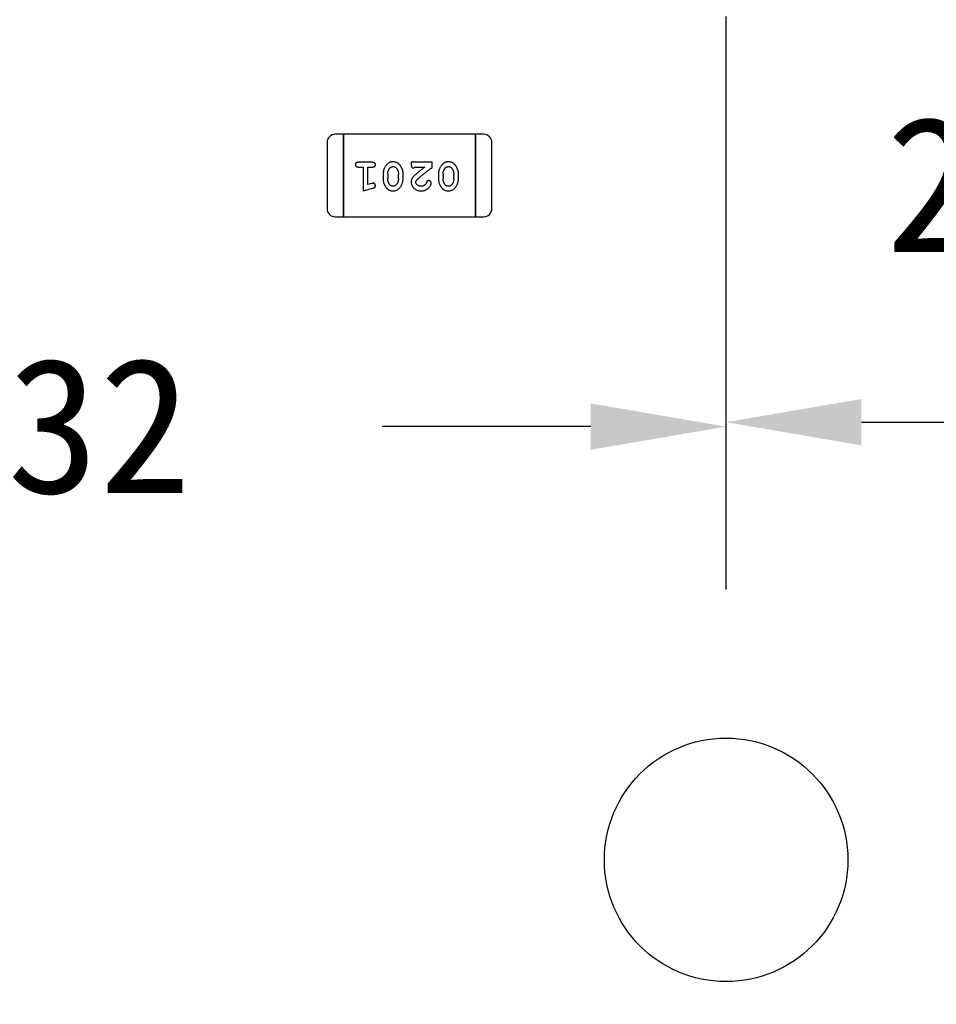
# Model space of a CAD drawing. Header units: millimetres. Extents: x 0 to 297, y 0 to 210.
# Tile 101 of 172: x 191.55 to 194.94, y 105.37 to 109.01. Entities that reach past the tile are written whole.
import ezdxf

# ---------------------------------------------------------------- set-up
doc = ezdxf.new("R2010")
doc.units = ezdxf.units.MM
doc.header["$LTSCALE"] = 16.335
doc.header["$PDMODE"] = 3
doc.header["$PDSIZE"] = 8
doc.layers.get('0').update_dxf_attribs({"linetype": 'CONTINUOUS'})
doc.layers.get('Defpoints').update_dxf_attribs({"linetype": 'CONTINUOUS'})
doc.layers.add('OPEN_CASCADEDXF_CONTINUOUS_LINE', color=7, linetype='CONTINUOUS')
doc.layers.add('USER_LIBRARYDXF_CONTINUOUS_LINE', color=7, linetype='CONTINUOUS')
doc.styles.get("Standard").update_dxf_attribs({"font": '仿宋_GB2312.ttf'})
doc.dimstyles.get("Standard").update_dxf_attribs({"dimtxt": 2.5, "dimasz": 3.5, "dimexe": 1.5, "dimexo": 1, "dimtad": 1, "dimdsep": 46, "dimtxsty": 'Standard', "dimblk": '_FILLED', "dimblk1": '_FILLED', "dimblk2": '_FILLED', "dimcen": 0.09, "dimazin": 2, "dimtol": 1, "dimtp": 0.01, "dimtm": 0.01, "dimtfac": 1, "dimtofl": 0, "dimtmove": 0, "dimatfit": 3, "dimldrblk": '_FILLED', "dimfxl": 1, "dimtolj": 1, "dimarcsym": 0})

# ---------------------------------------------------------------- blocks, each defined once
blk = doc.blocks.new('_FILLED')
at = {"color": 0, "linetype": 'ByBlock'}
blk.add_solid([(0, 0), (-1, 0.1714), (-1, -0.1714)], dxfattribs=at)
blk = doc.blocks.new('*D28')
at = {"color": 0, "lineweight": -2, "transparency": 16777216}
for p, q in [((188.8444, 94.3596), (188.8444, 109.0053)), ((194.1594, 106.9036), (194.1594, 109.0053)), ((189.3444, 107.5053), (190.115, 107.5053)), ((193.6594, 107.5053), (192.8888, 107.5053))]:
    blk.add_line(p, q, dxfattribs=at)
at = {"layer": 'Defpoints', "color": 0, "transparency": 16777216}
for p in [(194.1594, 107.5053), (194.1594, 105.9036), (188.8444, 93.3596)]:
    blk.add_point(p, dxfattribs=at)
at = {"color": 0, "lineweight": -2, "transparency": 16777216, "xscale": 0.5, "yscale": 0.5, "zscale": 0.5, "rotation": 180}
blk.add_blockref('_FILLED', (188.8444, 107.5053), dxfattribs=at)
at = {"color": 0, "lineweight": -2, "transparency": 16777216, "xscale": 0.5, "yscale": 0.5, "zscale": 0.5}
blk.add_blockref('_FILLED', (194.1594, 107.5053), dxfattribs=at)
at = {"color": 0, "transparency": 16777216, "insert": (191.5019, 107.5053), "char_height": 0.5, "attachment_point": 5}
blk.add_mtext('\\A1;5.32', dxfattribs=at)
blk = doc.blocks.new('*D29')
at = {"color": 0, "lineweight": -2, "transparency": 16777216}
for p, q in [((194.1594, 106.9036), (194.1594, 109.0217)), ((196.6994, 106.9036), (196.6994, 109.0217)), ((194.6594, 107.5217), (196.1994, 107.5217))]:
    blk.add_line(p, q, dxfattribs=at)
at = {"layer": 'Defpoints', "color": 0, "transparency": 16777216}
for p in [(196.6994, 107.5217), (194.1594, 105.9036), (196.6994, 105.9036)]:
    blk.add_point(p, dxfattribs=at)
at = {"color": 0, "lineweight": -2, "transparency": 16777216, "xscale": 0.5, "yscale": 0.5, "zscale": 0.5, "rotation": 180}
blk.add_blockref('_FILLED', (194.1594, 107.5217), dxfattribs=at)
at = {"color": 0, "lineweight": -2, "transparency": 16777216, "xscale": 0.5, "yscale": 0.5, "zscale": 0.5}
blk.add_blockref('_FILLED', (196.6994, 107.5217), dxfattribs=at)
at = {"color": 0, "transparency": 16777216, "insert": (195.4294, 108.3967), "char_height": 0.5, "attachment_point": 5}
blk.add_mtext('\\A1;2.54', dxfattribs=at)

msp = doc.modelspace()

# ---------------------------------------------------------------- linework, layer by layer
at = {"layer": 'OPEN_CASCADEDXF_CONTINUOUS_LINE', "color": 7, "linetype": 'Continuous'}
msp.add_circle((194.1594, 105.9036), 0.45, dxfattribs=at)
at = {"layer": 'USER_LIBRARYDXF_CONTINUOUS_LINE', "color": 7, "linetype": 'Continuous'}
for p, q in [((192.7455, 108.5859), (192.715, 108.5859)), ((192.7455, 108.5859), (192.7455, 108.2811)), ((192.7455, 108.2811), (192.7455, 108.5859)), ((193.2332, 108.5859), (192.7455, 108.5859)), ((193.2332, 108.5859), (193.2332, 108.2811)), ((193.2332, 108.2811), (193.2332, 108.5859)), ((193.2636, 108.5859), (193.2332, 108.5859)), ((192.6845, 108.5554), (192.6845, 108.3116)), ((193.2941, 108.3116), (193.2941, 108.5554)), ((192.8525, 108.4823), (192.8005, 108.4823)), ((192.9956, 108.4823), (192.9956, 108.4744)), ((193.0727, 108.4823), (192.9956, 108.4823)), ((193.0727, 108.4634), (193.0727, 108.4823)), ((192.8005, 108.465), (192.8179, 108.465)), ((192.8179, 108.465), (192.8179, 108.3769)), ((192.8352, 108.4), (192.8352, 108.465)), ((192.8352, 108.465), (192.8525, 108.465)), ((192.8918, 108.4392), (192.8918, 108.4215)), ((192.9091, 108.439), (192.9091, 108.4217)), ((192.9484, 108.4217), (192.9484, 108.439)), ((192.9657, 108.4215), (192.9657, 108.4392)), ((193.0098, 108.465), (193.046, 108.465)), ((193.0963, 108.4392), (193.0963, 108.4215)), ((193.1136, 108.439), (193.1136, 108.4217)), ((193.1529, 108.4217), (193.1529, 108.439)), ((193.1702, 108.4215), (193.1702, 108.4392)), ((192.8502, 108.4041), (192.8352, 108.4)), ((192.8179, 108.3769), (192.8544, 108.3867)), ((192.715, 108.2811), (192.7455, 108.2811)), ((192.7455, 108.2811), (193.2332, 108.2811)), ((193.2332, 108.2811), (193.2636, 108.2811))]:
    msp.add_line(p, q, dxfattribs=at)
for centre, start, end in [((192.715, 108.5554), 90, 180), ((193.2636, 108.5554), 0, 90), ((192.715, 108.3116), 180, 270), ((193.2636, 108.3116), 270, 0)]:
    msp.add_arc(centre, 0.0305, start, end, dxfattribs=at)
for points, knots in [([(192.8005, 108.4823), (192.7997, 108.4822), (192.798, 108.4822), (192.7957, 108.4817), (192.7937, 108.481), (192.7921, 108.4799), (192.791, 108.4786), (192.7901, 108.4771), (192.7896, 108.4754), (192.7896, 108.4742), (192.7895, 108.4736)], [0, 0, 0, 0, 0.169012, 0.317488, 0.445429, 0.560977, 0.67065, 0.776666, 0.88492, 1, 1, 1, 1]), ([(192.7895, 108.4736), (192.7896, 108.473), (192.7896, 108.4718), (192.7901, 108.4701), (192.791, 108.4686), (192.7921, 108.4673), (192.7937, 108.4662), (192.7956, 108.4655), (192.798, 108.465), (192.7997, 108.465), (192.8005, 108.465)], [0, 0, 0, 0, 0.11517, 0.223509, 0.328254, 0.438012, 0.553651, 0.682263, 0.830856, 1, 1, 1, 1]), ([(192.8635, 108.4736), (192.8634, 108.4742), (192.8634, 108.4754), (192.8629, 108.4771), (192.862, 108.4786), (192.8609, 108.4799), (192.8593, 108.481), (192.8574, 108.4817), (192.855, 108.4822), (192.8534, 108.4822), (192.8525, 108.4823)], [0, 0, 0, 0, 0.115051, 0.223278, 0.329269, 0.437893, 0.554681, 0.682591, 0.83103, 1, 1, 1, 1]), ([(192.8525, 108.465), (192.8534, 108.465), (192.855, 108.465), (192.8574, 108.4655), (192.8593, 108.4662), (192.8609, 108.4673), (192.862, 108.4686), (192.8629, 108.4701), (192.8634, 108.4718), (192.8634, 108.473), (192.8635, 108.4736)], [0, 0, 0, 0, 0.169102, 0.317658, 0.446239, 0.563118, 0.671828, 0.776546, 0.884858, 1, 1, 1, 1]), ([(192.9287, 108.4838), (192.9272, 108.4838), (192.9244, 108.4837), (192.9203, 108.483), (192.9165, 108.4819), (192.9129, 108.4803), (192.9096, 108.4783), (192.9066, 108.4758), (192.9037, 108.4728), (192.9013, 108.4694), (192.8991, 108.4658), (192.8971, 108.4622), (192.8955, 108.4584), (192.8941, 108.4547), (192.8931, 108.4509), (192.8923, 108.447), (192.8919, 108.4431), (192.8918, 108.4405), (192.8918, 108.4392)], [0, 0, 0, 0, 0.067217, 0.131051, 0.19272, 0.252824, 0.312745, 0.373449, 0.436041, 0.501494, 0.567761, 0.632087, 0.695096, 0.757109, 0.817993, 0.878657, 0.939311, 1, 1, 1, 1]), ([(192.9657, 108.4392), (192.9657, 108.4403), (192.9657, 108.4424), (192.9654, 108.4456), (192.9649, 108.4487), (192.9642, 108.4518), (192.9633, 108.4549), (192.9622, 108.4579), (192.9609, 108.4608), (192.9594, 108.4637), (192.9579, 108.4664), (192.9562, 108.469), (192.9546, 108.4713), (192.953, 108.4734), (192.9513, 108.4753), (192.9496, 108.4769), (192.9478, 108.4784), (192.9455, 108.4799), (192.9423, 108.4816), (192.9381, 108.4829), (192.9335, 108.4837), (192.9303, 108.4838), (192.9287, 108.4838)], [0, 0, 0, 0, 0.049886, 0.09882, 0.148132, 0.19689, 0.246038, 0.295176, 0.345305, 0.395692, 0.445312, 0.491875, 0.535813, 0.577009, 0.616081, 0.652689, 0.687585, 0.720206, 0.785062, 0.85223, 0.923759, 1, 1, 1, 1]), ([(192.9956, 108.4744), (192.9956, 108.4733), (192.9957, 108.4714), (192.9961, 108.4686), (192.9968, 108.4664), (192.9979, 108.4647), (192.9992, 108.4634), (193.0007, 108.4625), (193.0024, 108.4619), (193.0036, 108.4618), (193.0043, 108.4618)], [0, 0, 0, 0, 0.1844, 0.34094, 0.473574, 0.586824, 0.690029, 0.789175, 0.890445, 1, 1, 1, 1]), ([(193.1332, 108.4838), (193.1318, 108.4838), (193.1289, 108.4837), (193.1248, 108.483), (193.121, 108.4819), (193.1174, 108.4803), (193.1141, 108.4783), (193.1111, 108.4758), (193.1083, 108.4728), (193.1058, 108.4694), (193.1036, 108.4658), (193.1017, 108.4622), (193.1, 108.4584), (193.0986, 108.4547), (193.0976, 108.4509), (193.0968, 108.447), (193.0964, 108.4431), (193.0963, 108.4405), (193.0963, 108.4392)], [0, 0, 0, 0, 0.067217, 0.131051, 0.19272, 0.252824, 0.312745, 0.373449, 0.436041, 0.501494, 0.567761, 0.632087, 0.695096, 0.757109, 0.817993, 0.878657, 0.939311, 1, 1, 1, 1]), ([(193.1702, 108.4392), (193.1702, 108.4403), (193.1702, 108.4424), (193.1699, 108.4456), (193.1694, 108.4487), (193.1687, 108.4518), (193.1678, 108.4549), (193.1667, 108.4579), (193.1654, 108.4608), (193.164, 108.4637), (193.1624, 108.4664), (193.1608, 108.469), (193.1591, 108.4713), (193.1575, 108.4734), (193.1558, 108.4753), (193.1541, 108.4769), (193.1523, 108.4784), (193.15, 108.4799), (193.1468, 108.4816), (193.1426, 108.4829), (193.138, 108.4837), (193.1348, 108.4838), (193.1332, 108.4838)], [0, 0, 0, 0, 0.049886, 0.09882, 0.148132, 0.19689, 0.246038, 0.295176, 0.345305, 0.395692, 0.445312, 0.491875, 0.535813, 0.577009, 0.616081, 0.652689, 0.687585, 0.720206, 0.785062, 0.85223, 0.923759, 1, 1, 1, 1]), ([(192.9091, 108.439), (192.9091, 108.44), (192.9092, 108.4421), (192.9095, 108.4451), (192.91, 108.4481), (192.9109, 108.4509), (192.9119, 108.4536), (192.9132, 108.4561), (192.9146, 108.4585), (192.9158, 108.46), (192.9163, 108.4607)], [0, 0, 0, 0, 0.135449, 0.266263, 0.393429, 0.516942, 0.639128, 0.758779, 0.879341, 1, 1, 1, 1]), ([(192.9163, 108.4607), (192.9167, 108.4612), (192.9175, 108.4621), (192.9189, 108.4633), (192.9203, 108.4643), (192.9218, 108.4651), (192.9234, 108.4658), (192.9251, 108.4662), (192.9268, 108.4665), (192.928, 108.4665), (192.9286, 108.4665)], [0, 0, 0, 0, 0.129853, 0.25607, 0.380154, 0.49978, 0.62208, 0.743277, 0.868791, 1, 1, 1, 1]), ([(192.9286, 108.4665), (192.9293, 108.4665), (192.9305, 108.4665), (192.9323, 108.4662), (192.934, 108.4658), (192.9356, 108.4652), (192.9371, 108.4645), (192.9384, 108.4636), (192.9397, 108.4625), (192.9404, 108.4617), (192.9408, 108.4612)], [0, 0, 0, 0, 0.139844, 0.271849, 0.399162, 0.521619, 0.6402, 0.758957, 0.87828, 1, 1, 1, 1]), ([(192.9408, 108.4612), (192.9414, 108.4605), (192.9426, 108.4589), (192.9441, 108.4563), (192.9455, 108.4537), (192.9466, 108.4509), (192.9474, 108.4481), (192.948, 108.4451), (192.9483, 108.4421), (192.9484, 108.44), (192.9484, 108.439)], [0, 0, 0, 0, 0.124927, 0.248361, 0.370889, 0.492583, 0.61616, 0.741472, 0.869044, 1, 1, 1, 1]), ([(193.0124, 108.4379), (193.0115, 108.4371), (193.0098, 108.4357), (193.0074, 108.4334), (193.0053, 108.4313), (193.0035, 108.4293), (193.0018, 108.4275), (193.0005, 108.4257), (192.9994, 108.4241), (192.9983, 108.422), (192.9972, 108.4195), (192.9963, 108.4163), (192.9957, 108.413), (192.9957, 108.4108), (192.9956, 108.4096)], [0, 0, 0, 0, 0.103002, 0.197728, 0.285279, 0.365235, 0.437224, 0.502446, 0.560545, 0.611446, 0.707576, 0.80349, 0.900532, 1, 1, 1, 1]), ([(193.0043, 108.4618), (193.0047, 108.4619), (193.0057, 108.4619), (193.007, 108.4626), (193.0085, 108.4636), (193.0093, 108.4645), (193.0098, 108.465)], [0, 0, 0, 0, 0.20611, 0.432681, 0.695597, 1, 1, 1, 1]), ([(193.046, 108.465), (193.044, 108.4634), (193.0401, 108.4604), (193.0347, 108.4561), (193.0297, 108.4522), (193.0252, 108.4486), (193.0213, 108.4454), (193.0179, 108.4426), (193.015, 108.4401), (193.0132, 108.4386), (193.0124, 108.4379)], [0, 0, 0, 0, 0.176662, 0.337826, 0.484741, 0.617764, 0.73494, 0.837793, 0.926412, 1, 1, 1, 1]), ([(193.0177, 108.4184), (193.0181, 108.4189), (193.0191, 108.4198), (193.0207, 108.4214), (193.0226, 108.4231), (193.0248, 108.4251), (193.0272, 108.4272), (193.0299, 108.4295), (193.033, 108.432), (193.0363, 108.4347), (193.0398, 108.4376), (193.0437, 108.4407), (193.0478, 108.444), (193.0523, 108.4475), (193.057, 108.4512), (193.062, 108.4551), (193.0672, 108.4592), (193.0709, 108.462), (193.0727, 108.4634)], [0, 0, 0, 0, 0.026647, 0.057942, 0.094152, 0.134806, 0.180631, 0.231142, 0.286385, 0.346321, 0.411439, 0.481035, 0.555329, 0.634592, 0.718826, 0.807759, 0.901393, 1, 1, 1, 1]), ([(193.1136, 108.439), (193.1136, 108.44), (193.1137, 108.4421), (193.114, 108.4451), (193.1146, 108.4481), (193.1154, 108.4509), (193.1164, 108.4536), (193.1177, 108.4561), (193.1191, 108.4585), (193.1203, 108.46), (193.1209, 108.4607)], [0, 0, 0, 0, 0.135449, 0.266263, 0.393429, 0.516942, 0.639128, 0.758779, 0.879341, 1, 1, 1, 1]), ([(193.1209, 108.4607), (193.1213, 108.4612), (193.122, 108.4621), (193.1234, 108.4633), (193.1248, 108.4643), (193.1263, 108.4651), (193.1279, 108.4658), (193.1296, 108.4662), (193.1313, 108.4665), (193.1325, 108.4665), (193.1331, 108.4665)], [0, 0, 0, 0, 0.129853, 0.25607, 0.380154, 0.49978, 0.62208, 0.743277, 0.868791, 1, 1, 1, 1]), ([(193.1331, 108.4665), (193.1338, 108.4665), (193.135, 108.4665), (193.1368, 108.4662), (193.1385, 108.4658), (193.1401, 108.4652), (193.1416, 108.4645), (193.143, 108.4636), (193.1442, 108.4625), (193.1449, 108.4617), (193.1453, 108.4612)], [0, 0, 0, 0, 0.139844, 0.271849, 0.399162, 0.521619, 0.6402, 0.758957, 0.87828, 1, 1, 1, 1]), ([(193.1453, 108.4612), (193.1459, 108.4605), (193.1471, 108.4589), (193.1487, 108.4563), (193.15, 108.4537), (193.1511, 108.4509), (193.1519, 108.4481), (193.1525, 108.4451), (193.1529, 108.4421), (193.1529, 108.44), (193.1529, 108.439)], [0, 0, 0, 0, 0.124927, 0.248361, 0.370889, 0.492583, 0.61616, 0.741472, 0.869044, 1, 1, 1, 1]), ([(192.8556, 108.4052), (192.8552, 108.4052), (192.8545, 108.4051), (192.8533, 108.4049), (192.8518, 108.4046), (192.8507, 108.4043), (192.8502, 108.4041)], [0, 0, 0, 0, 0.183151, 0.413144, 0.682305, 1, 1, 1, 1]), ([(192.8635, 108.3959), (192.8634, 108.3965), (192.8634, 108.3978), (192.8629, 108.3995), (192.8622, 108.4011), (192.8612, 108.4025), (192.86, 108.4037), (192.8586, 108.4046), (192.8571, 108.4051), (192.8561, 108.4051), (192.8556, 108.4052)], [0, 0, 0, 0, 0.138815, 0.27042, 0.39836, 0.52875, 0.654955, 0.771147, 0.884581, 1, 1, 1, 1]), ([(192.8918, 108.4215), (192.8918, 108.4204), (192.8919, 108.4183), (192.8921, 108.4151), (192.8927, 108.4119), (192.8933, 108.4088), (192.8943, 108.4058), (192.8954, 108.4028), (192.8967, 108.3998), (192.8982, 108.3969), (192.8998, 108.3942), (192.9014, 108.3916), (192.9031, 108.3893), (192.9047, 108.3872), (192.9064, 108.3854), (192.9082, 108.3837), (192.9099, 108.3823), (192.9123, 108.3807), (192.9154, 108.3791), (192.9196, 108.3778), (192.9241, 108.377), (192.9273, 108.3769), (192.9289, 108.3769)], [0, 0, 0, 0, 0.049855, 0.099516, 0.148482, 0.19758, 0.246804, 0.296268, 0.346517, 0.397047, 0.446826, 0.49336, 0.537801, 0.579207, 0.617974, 0.654833, 0.689171, 0.722088, 0.786392, 0.853518, 0.924186, 1, 1, 1, 1]), ([(192.9167, 108.3995), (192.9161, 108.4003), (192.9149, 108.4018), (192.9133, 108.4044), (192.912, 108.407), (192.911, 108.4098), (192.9101, 108.4126), (192.9095, 108.4156), (192.9092, 108.4186), (192.9091, 108.4207), (192.9091, 108.4217)], [0, 0, 0, 0, 0.125331, 0.248948, 0.371201, 0.494032, 0.616811, 0.742104, 0.868849, 1, 1, 1, 1]), ([(192.9288, 108.3942), (192.9282, 108.3942), (192.9269, 108.3942), (192.9251, 108.3945), (192.9234, 108.3949), (192.9219, 108.3955), (192.9204, 108.3962), (192.919, 108.3971), (192.9178, 108.3982), (192.917, 108.399), (192.9167, 108.3995)], [0, 0, 0, 0, 0.138115, 0.270177, 0.397547, 0.520057, 0.63869, 0.757499, 0.878226, 1, 1, 1, 1]), ([(192.9412, 108.4), (192.9408, 108.3995), (192.94, 108.3986), (192.9386, 108.3974), (192.9372, 108.3964), (192.9357, 108.3956), (192.9341, 108.3949), (192.9324, 108.3945), (192.9306, 108.3942), (192.9294, 108.3942), (192.9288, 108.3942)], [0, 0, 0, 0, 0.13042, 0.256046, 0.378133, 0.498725, 0.620452, 0.742761, 0.869406, 1, 1, 1, 1]), ([(192.9289, 108.3769), (192.9304, 108.3769), (192.9332, 108.377), (192.9373, 108.3777), (192.9411, 108.3788), (192.9447, 108.3804), (192.948, 108.3825), (192.951, 108.385), (192.9538, 108.3879), (192.9563, 108.3913), (192.9585, 108.3949), (192.9604, 108.3986), (192.9621, 108.4023), (192.9634, 108.4061), (192.9645, 108.4099), (192.9652, 108.4137), (192.9656, 108.4176), (192.9657, 108.4202), (192.9657, 108.4215)], [0, 0, 0, 0, 0.06692, 0.130834, 0.19258, 0.252759, 0.312631, 0.373411, 0.436359, 0.501894, 0.568244, 0.632472, 0.69556, 0.757163, 0.818592, 0.878885, 0.939235, 1, 1, 1, 1]), ([(192.9484, 108.4217), (192.9484, 108.4207), (192.9483, 108.4186), (192.948, 108.4155), (192.9475, 108.4126), (192.9466, 108.4098), (192.9457, 108.4071), (192.9444, 108.4046), (192.9429, 108.4022), (192.9418, 108.4007), (192.9412, 108.4)], [0, 0, 0, 0, 0.135446, 0.266257, 0.393419, 0.517936, 0.639137, 0.758785, 0.879345, 1, 1, 1, 1]), ([(192.9956, 108.4096), (192.9957, 108.4085), (192.9957, 108.4063), (192.9962, 108.4031), (192.997, 108.4), (192.9981, 108.397), (192.9996, 108.3941), (193.0014, 108.3914), (193.0035, 108.3888), (193.0059, 108.3864), (193.0085, 108.3842), (193.0114, 108.3822), (193.0144, 108.3805), (193.0176, 108.3792), (193.0211, 108.3782), (193.0246, 108.3774), (193.0284, 108.3769), (193.031, 108.3769), (193.0323, 108.3769)], [0, 0, 0, 0, 0.060981, 0.120256, 0.178148, 0.236115, 0.293993, 0.352864, 0.413358, 0.476056, 0.539296, 0.602396, 0.665116, 0.728325, 0.792919, 0.859317, 0.928302, 1, 1, 1, 1]), ([(193.0129, 108.4087), (193.013, 108.4095), (193.0131, 108.4111), (193.0141, 108.4136), (193.0156, 108.416), (193.017, 108.4176), (193.0177, 108.4184)], [0, 0, 0, 0, 0.212836, 0.442809, 0.70317, 1, 1, 1, 1]), ([(193.0324, 108.3942), (193.031, 108.3942), (193.0283, 108.3943), (193.0245, 108.3951), (193.0211, 108.3965), (193.0182, 108.3984), (193.0159, 108.4007), (193.0142, 108.4032), (193.0131, 108.4059), (193.013, 108.4078), (193.0129, 108.4087)], [0, 0, 0, 0, 0.156344, 0.299348, 0.4327, 0.561, 0.682299, 0.791883, 0.89611, 1, 1, 1, 1]), ([(193.0323, 108.3769), (193.034, 108.3769), (193.0373, 108.377), (193.0423, 108.3779), (193.047, 108.3793), (193.0515, 108.3813), (193.0557, 108.3837), (193.0593, 108.3866), (193.0625, 108.3899), (193.065, 108.3934), (193.0669, 108.397), (193.0684, 108.4003), (193.0693, 108.4033), (193.0695, 108.4053), (193.0696, 108.4062)], [0, 0, 0, 0, 0.098286, 0.193983, 0.289056, 0.384352, 0.477435, 0.566197, 0.652355, 0.737986, 0.818188, 0.887401, 0.94802, 1, 1, 1, 1]), ([(193.0473, 108.3996), (193.0468, 108.3991), (193.0458, 108.3983), (193.0442, 108.3972), (193.0424, 108.3963), (193.0406, 108.3955), (193.0387, 108.3949), (193.0367, 108.3945), (193.0346, 108.3942), (193.0331, 108.3942), (193.0324, 108.3942)], [0, 0, 0, 0, 0.121873, 0.243139, 0.363336, 0.485133, 0.607572, 0.734701, 0.864814, 1, 1, 1, 1]), ([(193.0523, 108.4081), (193.0519, 108.4072), (193.0513, 108.4055), (193.0501, 108.4032), (193.0489, 108.4011), (193.0478, 108.4001), (193.0473, 108.3996)], [0, 0, 0, 0, 0.285518, 0.544185, 0.781367, 1, 1, 1, 1]), ([(193.0607, 108.4146), (193.0602, 108.4146), (193.0593, 108.4146), (193.0579, 108.4143), (193.0567, 108.4138), (193.0555, 108.4131), (193.0545, 108.4122), (193.0536, 108.4111), (193.0529, 108.4097), (193.0525, 108.4086), (193.0523, 108.4081)], [0, 0, 0, 0, 0.127347, 0.246131, 0.359406, 0.470543, 0.586092, 0.711469, 0.847022, 1, 1, 1, 1]), ([(193.0696, 108.4062), (193.0695, 108.4067), (193.0695, 108.4078), (193.0689, 108.4094), (193.0681, 108.4108), (193.067, 108.4121), (193.0656, 108.4132), (193.0641, 108.414), (193.0625, 108.4146), (193.0613, 108.4146), (193.0607, 108.4146)], [0, 0, 0, 0, 0.120856, 0.239483, 0.360995, 0.490166, 0.620982, 0.746416, 0.870253, 1, 1, 1, 1]), ([(193.0963, 108.4215), (193.0963, 108.4204), (193.0964, 108.4183), (193.0967, 108.4151), (193.0972, 108.4119), (193.0979, 108.4088), (193.0988, 108.4058), (193.0999, 108.4028), (193.1012, 108.3998), (193.1027, 108.3969), (193.1043, 108.3942), (193.1059, 108.3916), (193.1076, 108.3893), (193.1092, 108.3872), (193.111, 108.3854), (193.1127, 108.3837), (193.1144, 108.3823), (193.1168, 108.3807), (193.1199, 108.3791), (193.1241, 108.3778), (193.1287, 108.377), (193.1318, 108.3769), (193.1334, 108.3769)], [0, 0, 0, 0, 0.049855, 0.099516, 0.148482, 0.19758, 0.246804, 0.296268, 0.346517, 0.397047, 0.446826, 0.49336, 0.537801, 0.579207, 0.617974, 0.654833, 0.689171, 0.722088, 0.786392, 0.853518, 0.924186, 1, 1, 1, 1]), ([(193.1212, 108.3995), (193.1206, 108.4003), (193.1194, 108.4018), (193.1178, 108.4044), (193.1165, 108.407), (193.1155, 108.4098), (193.1146, 108.4126), (193.114, 108.4156), (193.1137, 108.4186), (193.1136, 108.4207), (193.1136, 108.4217)], [0, 0, 0, 0, 0.125331, 0.248948, 0.371201, 0.494032, 0.616811, 0.742104, 0.868849, 1, 1, 1, 1]), ([(193.1333, 108.3942), (193.1327, 108.3942), (193.1315, 108.3942), (193.1297, 108.3945), (193.1279, 108.3949), (193.1264, 108.3955), (193.1249, 108.3962), (193.1235, 108.3971), (193.1223, 108.3982), (193.1215, 108.399), (193.1212, 108.3995)], [0, 0, 0, 0, 0.138115, 0.270177, 0.397547, 0.520057, 0.63869, 0.757499, 0.878226, 1, 1, 1, 1]), ([(193.1457, 108.4), (193.1453, 108.3995), (193.1445, 108.3986), (193.1431, 108.3974), (193.1417, 108.3964), (193.1402, 108.3956), (193.1386, 108.3949), (193.1369, 108.3945), (193.1351, 108.3942), (193.1339, 108.3942), (193.1333, 108.3942)], [0, 0, 0, 0, 0.13042, 0.256046, 0.378133, 0.498725, 0.620452, 0.742761, 0.869406, 1, 1, 1, 1]), ([(193.1334, 108.3769), (193.1349, 108.3769), (193.1377, 108.377), (193.1418, 108.3777), (193.1456, 108.3788), (193.1492, 108.3804), (193.1525, 108.3825), (193.1555, 108.385), (193.1583, 108.3879), (193.1608, 108.3913), (193.163, 108.3949), (193.1649, 108.3986), (193.1666, 108.4023), (193.1679, 108.4061), (193.169, 108.4099), (193.1697, 108.4137), (193.1702, 108.4176), (193.1702, 108.4202), (193.1702, 108.4215)], [0, 0, 0, 0, 0.06692, 0.130834, 0.19258, 0.252759, 0.312631, 0.373411, 0.436359, 0.501894, 0.568244, 0.632472, 0.69556, 0.757163, 0.818592, 0.878885, 0.939235, 1, 1, 1, 1]), ([(193.1529, 108.4217), (193.1529, 108.4207), (193.1529, 108.4186), (193.1525, 108.4155), (193.152, 108.4126), (193.1512, 108.4098), (193.1502, 108.4071), (193.1489, 108.4046), (193.1474, 108.4022), (193.1463, 108.4007), (193.1457, 108.4)], [0, 0, 0, 0, 0.135446, 0.266257, 0.393419, 0.517936, 0.639137, 0.758785, 0.879345, 1, 1, 1, 1]), ([(192.8544, 108.3867), (192.8553, 108.387), (192.8568, 108.3875), (192.8589, 108.3883), (192.8606, 108.3892), (192.8617, 108.3903), (192.8625, 108.3914), (192.8631, 108.3928), (192.8634, 108.3943), (192.8635, 108.3954), (192.8635, 108.3959)], [0, 0, 0, 0, 0.187321, 0.344927, 0.475328, 0.579604, 0.674244, 0.773631, 0.882025, 1, 1, 1, 1])]:
    msp.add_open_spline(points, degree=3, knots=knots, dxfattribs=at)

# ---------------------------------------------------------------- dimensions: what is measured, and where the dimension line sits
at = {"color": 3}
dim = msp.add_linear_dim(base=(196.6994, 107.5217), p1=(194.1594, 105.9036), p2=(196.6994, 105.9036), dimstyle='Standard', override={"dimtxt": 0.5, "dimasz": 0.5, "dimtad": 3, "dimtih": 1, "dimtoh": 1, "dimzin": 0, "dimcen": 2.673, "dimadec": 0, "dimazin": 0, "dimtol": 0, "dimtzin": 0}, dxfattribs=at)
dim.commit()
dim.dimension.update_dxf_attribs({"geometry": '*D29', "text_midpoint": (195.4294, 107.5217), "dimtype": 160})
dim = msp.add_linear_dim(base=(194.1593548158, 107.5052683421), p1=(188.8443548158, 93.3596060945), p2=(194.1593548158, 105.9036060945), dimstyle='Standard', override={"dimtxt": 0.5, "dimasz": 0.5, "dimtad": 0, "dimtih": 1, "dimtoh": 1, "dimzin": 0, "dimcen": 2.673, "dimadec": 0, "dimazin": 0, "dimtol": 0, "dimtzin": 0}, dxfattribs=at)
dim.commit()
dim.dimension.update_dxf_attribs({"geometry": '*D28', "text_midpoint": (191.5018548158, 107.5052683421)})

doc.saveas('drawing.dxf')
